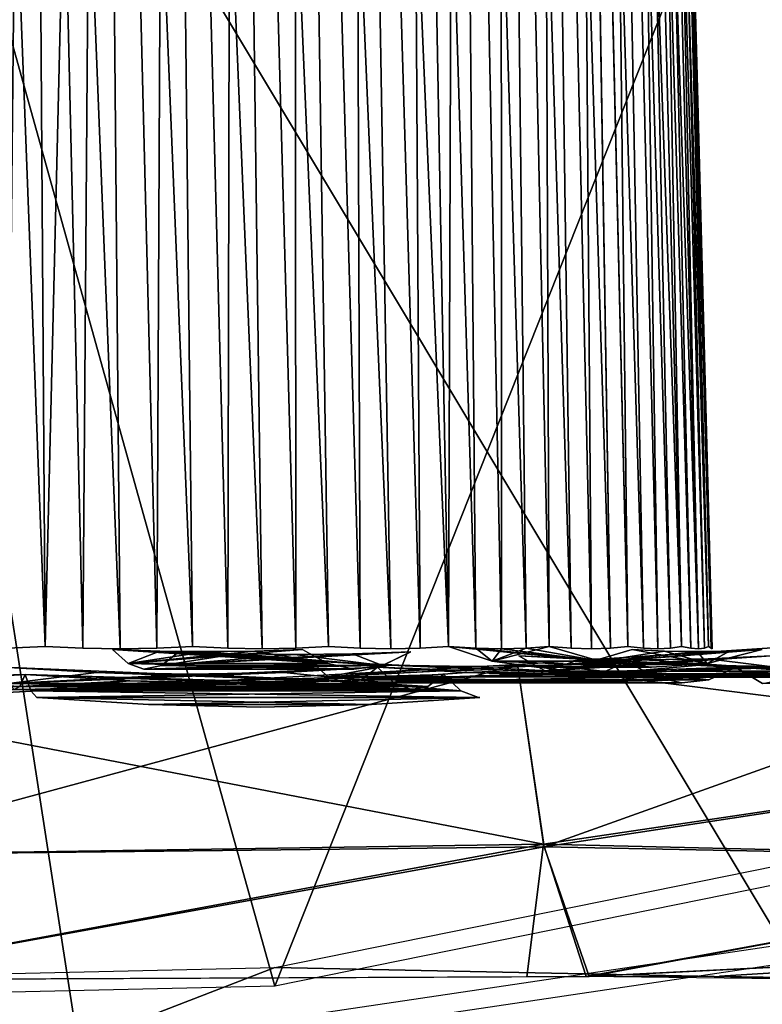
# Model space of a CAD drawing. Header units: millimetres. Extents: x -20 to 20, y -19.6 to 34.
# Tile 21 of 53: x 0.6 to 2.5, y -11.9 to -9.3. Entities that reach past the tile are written whole.
import ezdxf

# ---------------------------------------------------------------- set-up
doc = ezdxf.new("R2010")
doc.units = ezdxf.units.MM
doc.header["$LTSCALE"] = 101.851852
for name, color, linetype in [('160', 7, 'CONTINUOUS'), ('166', 7, 'CONTINUOUS'), ('167', 7, 'CONTINUOUS'), ('178', 7, 'CONTINUOUS'), ('180', 7, 'CONTINUOUS'), ('182', 7, 'CONTINUOUS'), ('187', 7, 'CONTINUOUS'), ('204', 7, 'CONTINUOUS'), ('208', 7, 'CONTINUOUS'), ('212', 7, 'CONTINUOUS'), ('217', 7, 'CONTINUOUS'), ('218', 7, 'CONTINUOUS'), ('220', 7, 'CONTINUOUS'), ('223', 7, 'CONTINUOUS'), ('226', 7, 'CONTINUOUS'), ('231', 7, 'CONTINUOUS'), ('236', 7, 'CONTINUOUS'), ('256', 7, 'CONTINUOUS'), ('262', 7, 'CONTINUOUS'), ('318', 7, 'CONTINUOUS'), ('320', 7, 'CONTINUOUS'), ('355', 7, 'CONTINUOUS'), ('367', 7, 'CONTINUOUS')]:
    doc.layers.add(name, color=color, linetype=linetype)

msp = doc.modelspace()

# ---------------------------------------------------------------- linework, layer by layer
at = {"layer": '160', "linetype": 'Continuous'}
msp.add_3dface([(0.5682, -11.0035, -6.4969), (0.5539, -11.0358, -6.3319), (0.2843, -11.0208, -6.4964), (0.5682, -11.0035, -6.4969)], dxfattribs=at)
at = {"layer": '166', "linetype": 'Continuous'}
for points in [[(1.5444, -10.9788, -4.9001), (1.3336, -10.968, -4.9772), (1.3777, -11.01, -5.1418), (1.5444, -10.9788, -4.9001)], [(2.1773, -10.968, -4.6701), (1.9665, -10.9788, -4.7465), (1.3777, -11.01, -5.1418), (2.1773, -10.968, -4.6701)], [(2.2496, -11.01, -4.8246), (2.1773, -10.968, -4.6701), (1.3777, -11.01, -5.1418), (2.2496, -11.01, -4.8246)], [(1.7555, -10.9824, -4.8232), (1.5444, -10.9788, -4.9001), (1.3777, -11.01, -5.1418), (1.7555, -10.9824, -4.8232)], [(1.9665, -10.9788, -4.7465), (1.7555, -10.9824, -4.8232), (1.3777, -11.01, -5.1418), (1.9665, -10.9788, -4.7465)], [(1.5107, -10.9845, -5.6384), (2.3958, -11.0177, -5.1381), (1.4673, -11.0177, -5.476), (1.5107, -10.9845, -5.6384)], [(1.7495, -10.9984, -5.5511), (2.3958, -11.0177, -5.1381), (1.5107, -10.9845, -5.6384), (1.7495, -10.9984, -5.5511)], [(1.9887, -11.003, -5.4639), (2.3958, -11.0177, -5.1381), (1.7495, -10.9984, -5.5511), (1.9887, -11.003, -5.4639)], [(2.2278, -10.9984, -5.377), (2.3958, -11.0177, -5.1381), (1.9887, -11.003, -5.4639), (2.2278, -10.9984, -5.377)], [(2.4667, -10.9845, -5.2904), (2.3958, -11.0177, -5.1381), (2.2278, -10.9984, -5.377), (2.4667, -10.9845, -5.2904)], [(1.423, -11.0265, -5.3109), (2.2496, -11.01, -4.8246), (1.3777, -11.01, -5.1418), (1.423, -11.0265, -5.3109)], [(2.3236, -11.0265, -4.9832), (2.2496, -11.01, -4.8246), (1.423, -11.0265, -5.3109), (2.3236, -11.0265, -4.9832)], [(1.4673, -11.0177, -5.476), (2.3236, -11.0265, -4.9832), (1.423, -11.0265, -5.3109), (1.4673, -11.0177, -5.476)], [(2.3958, -11.0177, -5.1381), (2.3236, -11.0265, -4.9832), (1.4673, -11.0177, -5.476), (2.3958, -11.0177, -5.1381)]]:
    msp.add_3dface(points, dxfattribs=at)
at = {"layer": '167', "linetype": 'Continuous'}
for points in [[(0.5837, -11.0479, 6.6717), (0.5685, -11.0035, 6.4968), (1.7334, -11.0479, 6.469), (0.5837, -11.0479, 6.6717)], [(0.5685, -11.0035, 6.4968), (0.848, -11.0208, 6.4471), (1.7334, -11.0479, 6.469), (0.5685, -11.0035, 6.4968)], [(1.4082, -11.0208, 6.3483), (1.6879, -11.0035, 6.2995), (1.7334, -11.0479, 6.469), (1.4082, -11.0208, 6.3483)], [(0.848, -11.0208, 6.4471), (1.1281, -11.0266, 6.3976), (1.7334, -11.0479, 6.469), (0.848, -11.0208, 6.4471)], [(1.1281, -11.0266, 6.3976), (1.4082, -11.0208, 6.3483), (1.7334, -11.0479, 6.469), (1.1281, -11.0266, 6.3976)], [(0.5994, -11.065, 6.8515), (0.5837, -11.0479, 6.6717), (1.7801, -11.065, 6.6433), (0.5994, -11.065, 6.8515)], [(1.7801, -11.065, 6.6433), (0.5837, -11.0479, 6.6717), (1.7334, -11.0479, 6.469), (1.7801, -11.065, 6.6433)], [(0.6001, -11.0652, 6.8595), (0.5994, -11.065, 6.8515), (1.7801, -11.065, 6.6433), (0.6001, -11.0652, 6.8595)], [(1.7822, -11.0652, 6.6511), (0.6001, -11.0652, 6.8595), (1.7801, -11.065, 6.6433), (1.7822, -11.0652, 6.6511)], [(0.6008, -11.0652, 6.8675), (0.6001, -11.0652, 6.8595), (1.7842, -11.0652, 6.6588), (0.6008, -11.0652, 6.8675)], [(1.7842, -11.0652, 6.6588), (0.6001, -11.0652, 6.8595), (1.7822, -11.0652, 6.6511), (1.7842, -11.0652, 6.6588)], [(0.898, -11.0844, 6.8371), (0.6008, -11.0652, 6.8675), (1.4946, -11.0844, 6.7319), (0.898, -11.0844, 6.8371)], [(1.4946, -11.0844, 6.7319), (0.6008, -11.0652, 6.8675), (1.7842, -11.0652, 6.6588), (1.4946, -11.0844, 6.7319)], [(1.1976, -11.0908, 6.7917), (0.898, -11.0844, 6.8371), (1.4946, -11.0844, 6.7319), (1.1976, -11.0908, 6.7917)]]:
    msp.add_3dface(points, dxfattribs=at)
at = {"layer": '178', "linetype": 'Continuous'}
for points in [[(0.8479, -11.0208, -6.4471), (0.5682, -11.0035, -6.4969), (0.5837, -11.0479, -6.6717), (0.8479, -11.0208, -6.4471)], [(1.7333, -11.0479, -6.469), (1.6878, -11.0035, -6.2995), (0.5837, -11.0479, -6.6717), (1.7333, -11.0479, -6.469)], [(1.6878, -11.0035, -6.2995), (1.4082, -11.0208, -6.3483), (0.5837, -11.0479, -6.6717), (1.6878, -11.0035, -6.2995)], [(1.4082, -11.0208, -6.3483), (1.1281, -11.0266, -6.3976), (0.5837, -11.0479, -6.6717), (1.4082, -11.0208, -6.3483)], [(1.1281, -11.0266, -6.3976), (0.8479, -11.0208, -6.4471), (0.5837, -11.0479, -6.6717), (1.1281, -11.0266, -6.3976)], [(0.5994, -11.065, -6.8515), (1.7333, -11.0479, -6.469), (0.5837, -11.0479, -6.6717), (0.5994, -11.065, -6.8515)], [(1.7801, -11.065, -6.6433), (1.7333, -11.0479, -6.469), (0.5994, -11.065, -6.8515), (1.7801, -11.065, -6.6433)], [(0.6001, -11.0652, -6.8595), (1.7801, -11.065, -6.6433), (0.5994, -11.065, -6.8515), (0.6001, -11.0652, -6.8595)], [(1.7822, -11.0652, -6.6511), (1.7801, -11.065, -6.6433), (0.6001, -11.0652, -6.8595), (1.7822, -11.0652, -6.6511)], [(0.6008, -11.0652, -6.8675), (1.7822, -11.0652, -6.6511), (0.6001, -11.0652, -6.8595), (0.6008, -11.0652, -6.8675)], [(1.7842, -11.0652, -6.6588), (1.7822, -11.0652, -6.6511), (0.6008, -11.0652, -6.8675), (1.7842, -11.0652, -6.6588)], [(0.898, -11.0844, -6.8371), (1.7842, -11.0652, -6.6588), (0.6008, -11.0652, -6.8675), (0.898, -11.0844, -6.8371)], [(1.4946, -11.0844, -6.7319), (1.7842, -11.0652, -6.6588), (0.898, -11.0844, -6.8371), (1.4946, -11.0844, -6.7319)], [(1.1976, -11.0908, -6.7917), (1.4946, -11.0844, -6.7319), (0.898, -11.0844, -6.8371), (1.1976, -11.0908, -6.7917)]]:
    msp.add_3dface(points, dxfattribs=at)
at = {"layer": '180', "linetype": 'Continuous'}
for points in [[(1.8886, -10.9537, 4.0493), (2.6596, -10.9948, 3.7979), (1.9596, -10.9948, 4.202), (1.8886, -10.9537, 4.0493)], [(2.0569, -10.9618, 3.9519), (2.6596, -10.9948, 3.7979), (1.8886, -10.9537, 4.0493), (2.0569, -10.9618, 3.9519)], [(2.5633, -10.9537, 3.6599), (2.6596, -10.9948, 3.7979), (2.3944, -10.9618, 3.7571), (2.5633, -10.9537, 3.6599)], [(2.2254, -10.9645, 3.8546), (2.6596, -10.9948, 3.7979), (2.0569, -10.9618, 3.9519), (2.2254, -10.9645, 3.8546)], [(2.9558, -10.9679, 4.2207), (2.1058, -11.002, 4.5155), (2.858, -11.002, 4.0814), (2.9558, -10.9679, 4.2207)], [(2.7611, -10.9788, 4.3327), (2.1058, -11.002, 4.5155), (2.9558, -10.9679, 4.2207), (2.7611, -10.9788, 4.3327)], [(2.1779, -10.968, 4.6698), (2.1058, -11.002, 4.5155), (2.372, -10.9788, 4.5574), (2.1779, -10.968, 4.6698)], [(2.5664, -10.9824, 4.4451), (2.1058, -11.002, 4.5155), (2.7611, -10.9788, 4.3327), (2.5664, -10.9824, 4.4451)], [(2.372, -10.9788, 4.5574), (2.1058, -11.002, 4.5155), (2.5664, -10.9824, 4.4451), (2.372, -10.9788, 4.5574)], [(2.3944, -10.9618, 3.7571), (2.6596, -10.9948, 3.7979), (2.2254, -10.9645, 3.8546), (2.3944, -10.9618, 3.7571)], [(2.6596, -10.9948, 3.7979), (2.7585, -11.011, 3.9393), (1.9596, -10.9948, 4.202), (2.6596, -10.9948, 3.7979)], [(2.7585, -11.011, 3.9393), (2.0325, -11.011, 4.3585), (1.9596, -10.9948, 4.202), (2.7585, -11.011, 3.9393)], [(2.858, -11.002, 4.0814), (2.0325, -11.011, 4.3585), (2.7585, -11.011, 3.9393), (2.858, -11.002, 4.0814)], [(2.1058, -11.002, 4.5155), (2.0325, -11.011, 4.3585), (2.858, -11.002, 4.0814), (2.1058, -11.002, 4.5155)]]:
    msp.add_3dface(points, dxfattribs=at)
at = {"layer": '182', "linetype": 'Continuous'}
for points in [[(0.9289, -10.941, -2.9469), (0.802, -10.9371, -2.9932), (0.8436, -10.9747, -3.1484), (0.9289, -10.941, -2.9469)], [(1.3088, -10.9371, -2.8087), (1.1823, -10.941, -2.8547), (0.8436, -10.9747, -3.1484), (1.3088, -10.9371, -2.8087)], [(1.3774, -10.9748, -2.9542), (1.3088, -10.9371, -2.8087), (0.8436, -10.9747, -3.1484), (1.3774, -10.9748, -2.9542)], [(1.0558, -10.9423, -2.9007), (0.9289, -10.941, -2.9469), (0.8436, -10.9747, -3.1484), (1.0558, -10.9423, -2.9007)], [(1.1823, -10.941, -2.8547), (1.0558, -10.9423, -2.9007), (0.8436, -10.9747, -3.1484), (1.1823, -10.941, -2.8547)], [(0.9792, -10.9429, -3.6546), (1.5238, -10.9801, -3.2679), (0.9332, -10.9801, -3.4826), (0.9792, -10.9429, -3.6546)], [(1.1341, -10.9487, -3.5981), (1.5238, -10.9801, -3.2679), (0.9792, -10.9429, -3.6546), (1.1341, -10.9487, -3.5981)], [(1.289, -10.9507, -3.5416), (1.5238, -10.9801, -3.2679), (1.1341, -10.9487, -3.5981), (1.289, -10.9507, -3.5416)], [(1.4438, -10.9487, -3.4853), (1.5238, -10.9801, -3.2679), (1.289, -10.9507, -3.5416), (1.4438, -10.9487, -3.4853)], [(1.5985, -10.9429, -3.4292), (1.5238, -10.9801, -3.2679), (1.4438, -10.9487, -3.4853), (1.5985, -10.9429, -3.4292)], [(0.8862, -10.9899, -3.3073), (1.3774, -10.9748, -2.9542), (0.8436, -10.9747, -3.1484), (0.8862, -10.9899, -3.3073)], [(1.447, -10.9899, -3.1032), (1.3774, -10.9748, -2.9542), (0.8862, -10.9899, -3.3073), (1.447, -10.9899, -3.1032)], [(0.9332, -10.9801, -3.4826), (1.447, -10.9899, -3.1032), (0.8862, -10.9899, -3.3073), (0.9332, -10.9801, -3.4826)], [(1.5238, -10.9801, -3.2679), (1.447, -10.9899, -3.1032), (0.9332, -10.9801, -3.4826), (1.5238, -10.9801, -3.2679)]]:
    msp.add_3dface(points, dxfattribs=at)
at = {"layer": '187', "linetype": 'Continuous'}
for points in [[(2.4671, -10.9845, 5.2902), (3.4474, -11.0276, 4.9232), (2.5401, -11.0276, 5.447), (2.4671, -10.9845, 5.2902)], [(2.687, -10.9984, 5.1629), (3.4474, -11.0276, 4.9232), (2.4671, -10.9845, 5.2902), (2.687, -10.9984, 5.1629)]]:
    msp.add_3dface(points, dxfattribs=at)
at = {"layer": '204', "linetype": 'Continuous'}
for points in [[(1.7003, -10.9288, -1.7003), (1.8166, -10.9683, -1.8166), (1.7729, -10.9333, -1.6247), (1.7003, -10.9288, -1.7003)], [(1.8166, -10.9683, -1.8166), (1.9697, -10.9288, -1.3792), (1.9079, -10.9333, -1.4638), (1.8166, -10.9683, -1.8166)], [(2.1045, -10.9683, -1.4736), (1.9697, -10.9288, -1.3792), (1.8166, -10.9683, -1.8166), (2.1045, -10.9683, -1.4736)], [(1.7729, -10.9333, -1.6247), (1.8166, -10.9683, -1.8166), (1.8422, -10.9349, -1.5458), (1.7729, -10.9333, -1.6247)], [(1.8422, -10.9349, -1.5458), (1.8166, -10.9683, -1.8166), (1.9079, -10.9333, -1.4638), (1.8422, -10.9349, -1.5458)], [(2.1912, -10.9371, -2.1912), (2.3919, -10.9745, -1.6748), (2.0647, -10.9745, -2.0647), (2.1912, -10.9371, -2.1912)], [(2.2779, -10.941, -2.0877), (2.3919, -10.9745, -1.6748), (2.1912, -10.9371, -2.1912), (2.2779, -10.941, -2.0877)], [(2.3647, -10.9423, -1.9842), (2.3919, -10.9745, -1.6748), (2.2779, -10.941, -2.0877), (2.3647, -10.9423, -1.9842)], [(2.4515, -10.941, -1.8807), (2.3919, -10.9745, -1.6748), (2.3647, -10.9423, -1.9842), (2.4515, -10.941, -1.8807)], [(2.5384, -10.9371, -1.7774), (2.3919, -10.9745, -1.6748), (2.4515, -10.941, -1.8807), (2.5384, -10.9371, -1.7774)], [(1.9358, -10.9842, -1.9358), (2.1045, -10.9683, -1.4736), (1.8166, -10.9683, -1.8166), (1.9358, -10.9842, -1.9358)], [(2.2426, -10.9842, -1.5703), (2.1045, -10.9683, -1.4736), (1.9358, -10.9842, -1.9358), (2.2426, -10.9842, -1.5703)], [(2.0647, -10.9745, -2.0647), (2.2426, -10.9842, -1.5703), (1.9358, -10.9842, -1.9358), (2.0647, -10.9745, -2.0647)], [(2.3919, -10.9745, -1.6748), (2.2426, -10.9842, -1.5703), (2.0647, -10.9745, -2.0647), (2.3919, -10.9745, -1.6748)]]:
    msp.add_3dface(points, dxfattribs=at)
at = {"layer": '208', "linetype": 'Continuous'}
for points in [[(0.8436, -10.9747, 3.1484), (0.802, -10.9371, 2.9932), (1.3776, -10.9747, 2.954), (0.8436, -10.9747, 3.1484)], [(0.802, -10.9371, 2.9932), (0.9289, -10.941, 2.9469), (1.3776, -10.9747, 2.954), (0.802, -10.9371, 2.9932)], [(0.9289, -10.941, 2.9469), (1.0558, -10.9423, 2.9007), (1.3776, -10.9747, 2.954), (0.9289, -10.941, 2.9469)], [(1.5993, -10.9429, 3.4289), (0.9331, -10.9801, 3.4826), (1.5238, -10.9801, 3.2676), (1.5993, -10.9429, 3.4289)], [(1.4442, -10.9487, 3.4852), (0.9331, -10.9801, 3.4826), (1.5993, -10.9429, 3.4289), (1.4442, -10.9487, 3.4852)], [(0.9792, -10.9429, 3.6546), (0.9331, -10.9801, 3.4826), (1.1341, -10.9487, 3.5981), (0.9792, -10.9429, 3.6546)], [(1.289, -10.9507, 3.5416), (0.9331, -10.9801, 3.4826), (1.4442, -10.9487, 3.4852), (1.289, -10.9507, 3.5416)], [(1.1341, -10.9487, 3.5981), (0.9331, -10.9801, 3.4826), (1.289, -10.9507, 3.5416), (1.1341, -10.9487, 3.5981)], [(1.0558, -10.9423, 2.9007), (1.1828, -10.941, 2.8545), (1.3776, -10.9747, 2.954), (1.0558, -10.9423, 2.9007)], [(1.1828, -10.941, 2.8545), (1.3099, -10.9371, 2.8083), (1.3776, -10.9747, 2.954), (1.1828, -10.941, 2.8545)], [(1.447, -10.9899, 3.1032), (0.8436, -10.9747, 3.1484), (1.3776, -10.9747, 2.954), (1.447, -10.9899, 3.1032)], [(0.8862, -10.9899, 3.3073), (0.8436, -10.9747, 3.1484), (1.447, -10.9899, 3.1032), (0.8862, -10.9899, 3.3073)], [(1.5238, -10.9801, 3.2676), (0.8862, -10.9899, 3.3073), (1.447, -10.9899, 3.1032), (1.5238, -10.9801, 3.2676)], [(0.9331, -10.9801, 3.4826), (0.8862, -10.9899, 3.3073), (1.5238, -10.9801, 3.2676), (0.9331, -10.9801, 3.4826)]]:
    msp.add_3dface(points, dxfattribs=at)
at = {"layer": '212', "linetype": 'Continuous'}
for points in [[(0.5087, -10.9845, -5.815), (0.5238, -11.0276, -5.9872), (0.759, -10.9984, -5.7705), (0.5087, -10.9845, -5.815)], [(1.5107, -10.9845, -5.6384), (0.5238, -11.0276, -5.9872), (1.5555, -11.0276, -5.8053), (1.5107, -10.9845, -5.6384)], [(1.2604, -10.9984, -5.6821), (0.5238, -11.0276, -5.9872), (1.5107, -10.9845, -5.6384), (1.2604, -10.9984, -5.6821)], [(1.0097, -11.003, -5.7262), (0.5238, -11.0276, -5.9872), (1.2604, -10.9984, -5.6821), (1.0097, -11.003, -5.7262)], [(0.759, -10.9984, -5.7705), (0.5238, -11.0276, -5.9872), (1.0097, -11.003, -5.7262), (0.759, -10.9984, -5.7705)], [(0.5539, -11.0358, -6.3319), (0.5682, -11.0035, -6.4969), (1.645, -11.0358, -6.1395), (0.5539, -11.0358, -6.3319)], [(0.5682, -11.0035, -6.4969), (0.8479, -11.0208, -6.4471), (1.645, -11.0358, -6.1395), (0.5682, -11.0035, -6.4969)], [(1.4082, -11.0208, -6.3483), (1.6878, -11.0035, -6.2995), (1.645, -11.0358, -6.1395), (1.4082, -11.0208, -6.3483)], [(0.5238, -11.0276, -5.9872), (0.5393, -11.0444, -6.1642), (1.5555, -11.0276, -5.8053), (0.5238, -11.0276, -5.9872)], [(1.5555, -11.0276, -5.8053), (0.5393, -11.0444, -6.1642), (1.6015, -11.0444, -5.977), (1.5555, -11.0276, -5.8053)], [(0.8479, -11.0208, -6.4471), (1.1281, -11.0266, -6.3976), (1.645, -11.0358, -6.1395), (0.8479, -11.0208, -6.4471)], [(1.1281, -11.0266, -6.3976), (1.4082, -11.0208, -6.3483), (1.645, -11.0358, -6.1395), (1.1281, -11.0266, -6.3976)], [(0.5393, -11.0444, -6.1642), (0.5539, -11.0358, -6.3319), (1.6015, -11.0444, -5.977), (0.5393, -11.0444, -6.1642)], [(1.6015, -11.0444, -5.977), (0.5539, -11.0358, -6.3319), (1.645, -11.0358, -6.1395), (1.6015, -11.0444, -5.977)]]:
    msp.add_3dface(points, dxfattribs=at)
at = {"layer": '217', "linetype": 'Continuous'}
for points in [[(0.5238, -11.0276, 5.9872), (0.5088, -10.9845, 5.815), (1.5555, -11.0276, 5.8053), (0.5238, -11.0276, 5.9872)], [(0.5088, -10.9845, 5.815), (0.7591, -10.9984, 5.7705), (1.5555, -11.0276, 5.8053), (0.5088, -10.9845, 5.815)], [(0.848, -11.0208, 6.4471), (0.5685, -11.0035, 6.4968), (0.554, -11.0358, 6.3319), (0.848, -11.0208, 6.4471)], [(1.6879, -11.0035, 6.2995), (0.554, -11.0358, 6.3319), (1.6451, -11.0358, 6.1395), (1.6879, -11.0035, 6.2995)], [(1.6879, -11.0035, 6.2995), (1.4082, -11.0208, 6.3483), (0.554, -11.0358, 6.3319), (1.6879, -11.0035, 6.2995)], [(0.7591, -10.9984, 5.7705), (1.0097, -11.003, 5.7262), (1.5555, -11.0276, 5.8053), (0.7591, -10.9984, 5.7705)], [(1.0097, -11.003, 5.7262), (1.2604, -10.9984, 5.6821), (1.5555, -11.0276, 5.8053), (1.0097, -11.003, 5.7262)], [(1.2604, -10.9984, 5.6821), (1.5108, -10.9845, 5.6383), (1.5555, -11.0276, 5.8053), (1.2604, -10.9984, 5.6821)], [(0.5393, -11.0444, 6.1642), (0.5238, -11.0276, 5.9872), (1.6015, -11.0444, 5.9769), (0.5393, -11.0444, 6.1642)], [(1.6015, -11.0444, 5.9769), (0.5238, -11.0276, 5.9872), (1.5555, -11.0276, 5.8053), (1.6015, -11.0444, 5.9769)], [(1.1281, -11.0266, 6.3976), (0.848, -11.0208, 6.4471), (0.554, -11.0358, 6.3319), (1.1281, -11.0266, 6.3976)], [(1.4082, -11.0208, 6.3483), (1.1281, -11.0266, 6.3976), (0.554, -11.0358, 6.3319), (1.4082, -11.0208, 6.3483)], [(1.6451, -11.0358, 6.1395), (0.5393, -11.0444, 6.1642), (1.6015, -11.0444, 5.9769), (1.6451, -11.0358, 6.1395)], [(0.554, -11.0358, 6.3319), (0.5393, -11.0444, 6.1642), (1.6451, -11.0358, 6.1395), (0.554, -11.0358, 6.3319)]]:
    msp.add_3dface(points, dxfattribs=at)
at = {"layer": '218', "linetype": 'Continuous'}
for points in [[(0.5206, -10.9333, -2.3477), (0.6224, -10.9289, -2.3227), (0.39, -4.875, -2.212), (0.5206, -10.9333, -2.3477)], [(0.39, -4.875, -2.212), (0.6224, -10.9289, -2.3227), (0.5814, -4.8813, -2.1697), (0.39, -4.875, -2.212)], [(0.39, -4.875, 2.212), (0.5814, -4.8813, 2.1697), (0.4176, -10.9349, 2.3682), (0.39, -4.875, 2.212)], [(0.4176, -10.9349, 2.3682), (0.5814, -4.8813, 2.1697), (0.5206, -10.9333, 2.3477), (0.4176, -10.9349, 2.3682)], [(0.5206, -10.9333, 2.3477), (0.5814, -4.8813, 2.1697), (0.6224, -10.9289, 2.3227), (0.5206, -10.9333, 2.3477)], [(0.5814, -4.8813, -2.1697), (0.8225, -10.9349, -2.2597), (0.7682, -4.875, -2.1106), (0.5814, -4.8813, -2.1697)], [(0.5814, -4.8813, 2.1697), (0.7683, -4.875, 2.1106), (0.6224, -10.9289, 2.3227), (0.5814, -4.8813, 2.1697)], [(0.723, -10.9333, -2.2935), (0.8225, -10.9349, -2.2597), (0.5814, -4.8813, -2.1697), (0.723, -10.9333, -2.2935)], [(0.6224, -10.9289, -2.3227), (0.723, -10.9333, -2.2935), (0.5814, -4.8813, -2.1697), (0.6224, -10.9289, -2.3227)], [(0.6224, -10.9289, 2.3227), (0.7683, -4.875, 2.1106), (0.723, -10.9333, 2.2935), (0.6224, -10.9289, 2.3227)], [(0.723, -10.9333, 2.2935), (0.7683, -4.875, 2.1106), (0.8225, -10.9349, 2.2597), (0.723, -10.9333, 2.2935)], [(0.7682, -4.875, -2.1106), (1.0162, -10.9288, -2.1793), (0.9493, -4.8813, -2.0358), (0.7682, -4.875, -2.1106)], [(0.8225, -10.9349, -2.2597), (0.9204, -10.9333, -2.2216), (0.7682, -4.875, -2.1106), (0.8225, -10.9349, -2.2597)], [(0.9204, -10.9333, -2.2216), (1.0162, -10.9288, -2.1793), (0.7682, -4.875, -2.1106), (0.9204, -10.9333, -2.2216)], [(0.7683, -4.875, 2.1106), (0.9495, -4.8813, 2.0357), (0.9204, -10.9333, 2.2216), (0.7683, -4.875, 2.1106)], [(0.8225, -10.9349, 2.2597), (0.7683, -4.875, 2.1106), (0.9204, -10.9333, 2.2216), (0.8225, -10.9349, 2.2597)], [(0.9204, -10.9333, 2.2216), (0.9495, -4.8813, 2.0357), (1.0162, -10.9288, 2.1793), (0.9204, -10.9333, 2.2216)], [(0.9493, -4.8813, -2.0358), (1.2024, -10.9349, -2.0826), (1.123, -4.875, -1.9452), (0.9493, -4.8813, -2.0358)], [(1.0162, -10.9288, -2.1793), (1.1102, -10.9333, -2.1331), (0.9493, -4.8813, -2.0358), (1.0162, -10.9288, -2.1793)], [(1.1102, -10.9333, -2.1331), (1.2024, -10.9349, -2.0826), (0.9493, -4.8813, -2.0358), (1.1102, -10.9333, -2.1331)], [(0.9495, -4.8813, 2.0357), (1.1231, -4.875, 1.9451), (1.1102, -10.9333, 2.1331), (0.9495, -4.8813, 2.0357)], [(1.0162, -10.9288, 2.1793), (0.9495, -4.8813, 2.0357), (1.1102, -10.9333, 2.1331), (1.0162, -10.9288, 2.1793)], [(1.1102, -10.9333, 2.1331), (1.1231, -4.875, 1.9451), (1.2024, -10.9349, 2.0826), (1.1102, -10.9333, 2.1331)], [(1.2024, -10.9349, -2.0826), (1.2922, -10.9333, -2.028), (1.123, -4.875, -1.9452), (1.2024, -10.9349, -2.0826)], [(1.123, -4.875, -1.9452), (1.3792, -10.9288, -1.9697), (1.2884, -4.8813, -1.84), (1.123, -4.875, -1.9452)], [(1.2922, -10.9333, -2.028), (1.3792, -10.9288, -1.9697), (1.123, -4.875, -1.9452), (1.2922, -10.9333, -2.028)], [(1.2024, -10.9349, 2.0826), (1.1231, -4.875, 1.9451), (1.2922, -10.9333, 2.028), (1.2024, -10.9349, 2.0826)], [(1.1231, -4.875, 1.9451), (1.2884, -4.8813, 1.84), (1.2922, -10.9333, 2.028), (1.1231, -4.875, 1.9451)], [(1.2884, -4.8813, 1.84), (1.4438, -4.875, 1.7206), (1.4638, -10.9333, 1.9079), (1.2884, -4.8813, 1.84)], [(1.2884, -4.8813, -1.84), (1.5458, -10.9349, -1.8422), (1.4438, -4.875, -1.7206), (1.2884, -4.8813, -1.84)], [(1.3792, -10.9288, 1.9697), (1.2884, -4.8813, 1.84), (1.4638, -10.9333, 1.9079), (1.3792, -10.9288, 1.9697)], [(1.2922, -10.9333, 2.028), (1.2884, -4.8813, 1.84), (1.3792, -10.9288, 1.9697), (1.2922, -10.9333, 2.028)], [(1.4638, -10.9333, -1.9079), (1.5458, -10.9349, -1.8422), (1.2884, -4.8813, -1.84), (1.4638, -10.9333, -1.9079)], [(1.3792, -10.9288, -1.9697), (1.4638, -10.9333, -1.9079), (1.2884, -4.8813, -1.84), (1.3792, -10.9288, -1.9697)], [(1.5458, -10.9349, 1.8422), (1.4438, -4.875, 1.7206), (1.6247, -10.9333, 1.7729), (1.5458, -10.9349, 1.8422)], [(1.4638, -10.9333, 1.9079), (1.4438, -4.875, 1.7206), (1.5458, -10.9349, 1.8422), (1.4638, -10.9333, 1.9079)], [(1.4438, -4.875, 1.7206), (1.5883, -4.8813, 1.5883), (1.6247, -10.9333, 1.7729), (1.4438, -4.875, 1.7206)], [(1.4438, -4.875, -1.7206), (1.7003, -10.9288, -1.7003), (1.5883, -4.8813, -1.5883), (1.4438, -4.875, -1.7206)], [(1.7003, -10.9288, -1.7003), (1.4438, -4.875, -1.7206), (1.6247, -10.9333, -1.7729), (1.7003, -10.9288, -1.7003)], [(1.4438, -4.875, -1.7206), (1.5458, -10.9349, -1.8422), (1.6247, -10.9333, -1.7729), (1.4438, -4.875, -1.7206)], [(1.5883, -4.8813, 1.5883), (1.7206, -4.875, 1.4438), (1.7003, -10.9288, 1.7003), (1.5883, -4.8813, 1.5883)], [(1.5883, -4.8813, -1.5883), (1.7729, -10.9333, -1.6247), (1.7206, -4.875, -1.4438), (1.5883, -4.8813, -1.5883)], [(1.6247, -10.9333, 1.7729), (1.5883, -4.8813, 1.5883), (1.7003, -10.9288, 1.7003), (1.6247, -10.9333, 1.7729)], [(1.7003, -10.9288, -1.7003), (1.7729, -10.9333, -1.6247), (1.5883, -4.8813, -1.5883), (1.7003, -10.9288, -1.7003)], [(1.7003, -10.9288, 1.7003), (1.7206, -4.875, 1.4438), (1.7729, -10.9333, 1.6247), (1.7003, -10.9288, 1.7003)], [(1.7729, -10.9333, 1.6247), (1.7206, -4.875, 1.4438), (1.8422, -10.9349, 1.5458), (1.7729, -10.9333, 1.6247)], [(1.7206, -4.875, 1.4438), (1.84, -4.8813, 1.2884), (1.8422, -10.9349, 1.5458), (1.7206, -4.875, 1.4438)], [(1.7729, -10.9333, -1.6247), (1.8422, -10.9349, -1.5458), (1.7206, -4.875, -1.4438), (1.7729, -10.9333, -1.6247)], [(1.8422, -10.9349, -1.5458), (1.9079, -10.9333, -1.4638), (1.7206, -4.875, -1.4438), (1.8422, -10.9349, -1.5458)], [(1.7206, -4.875, -1.4438), (1.9079, -10.9333, -1.4638), (1.84, -4.8813, -1.2884), (1.7206, -4.875, -1.4438)], [(1.9451, -4.875, -1.1231), (1.84, -4.8813, -1.2884), (2.028, -10.9333, -1.2922), (1.9451, -4.875, -1.1231)], [(1.84, -4.8813, 1.2884), (1.9452, -4.875, 1.123), (1.9697, -10.9288, 1.3792), (1.84, -4.8813, 1.2884)], [(1.9079, -10.9333, 1.4638), (1.84, -4.8813, 1.2884), (1.9697, -10.9288, 1.3792), (1.9079, -10.9333, 1.4638)], [(1.8422, -10.9349, 1.5458), (1.84, -4.8813, 1.2884), (1.9079, -10.9333, 1.4638), (1.8422, -10.9349, 1.5458)], [(1.9079, -10.9333, -1.4638), (1.9697, -10.9288, -1.3792), (1.84, -4.8813, -1.2884), (1.9079, -10.9333, -1.4638)], [(1.84, -4.8813, -1.2884), (1.9697, -10.9288, -1.3792), (2.028, -10.9333, -1.2922), (1.84, -4.8813, -1.2884)], [(2.0826, -10.9349, -1.2024), (1.9451, -4.875, -1.1231), (2.028, -10.9333, -1.2922), (2.0826, -10.9349, -1.2024)], [(2.1331, -10.9333, -1.1103), (1.9451, -4.875, -1.1231), (2.0826, -10.9349, -1.2024), (2.1331, -10.9333, -1.1103)], [(2.0357, -4.8813, -0.9495), (1.9451, -4.875, -1.1231), (2.1331, -10.9333, -1.1103), (2.0357, -4.8813, -0.9495)], [(1.9452, -4.875, 1.123), (2.0358, -4.8813, 0.9493), (2.0826, -10.9349, 1.2024), (1.9452, -4.875, 1.123)], [(2.028, -10.9333, 1.2922), (1.9452, -4.875, 1.123), (2.0826, -10.9349, 1.2024), (2.028, -10.9333, 1.2922)], [(1.9697, -10.9288, 1.3792), (1.9452, -4.875, 1.123), (2.028, -10.9333, 1.2922), (1.9697, -10.9288, 1.3792)], [(2.1106, -4.875, -0.7683), (2.0357, -4.8813, -0.9495), (2.2216, -10.9333, -0.9204), (2.1106, -4.875, -0.7683)], [(2.1793, -10.9288, -1.0162), (2.0357, -4.8813, -0.9495), (2.1331, -10.9333, -1.1103), (2.1793, -10.9288, -1.0162)], [(2.2216, -10.9333, -0.9204), (2.0357, -4.8813, -0.9495), (2.1793, -10.9288, -1.0162), (2.2216, -10.9333, -0.9204)], [(2.0358, -4.8813, 0.9493), (2.1106, -4.875, 0.7682), (2.1793, -10.9288, 1.0162), (2.0358, -4.8813, 0.9493)], [(2.0826, -10.9349, 1.2024), (2.0358, -4.8813, 0.9493), (2.1331, -10.9333, 1.1102), (2.0826, -10.9349, 1.2024)], [(2.1331, -10.9333, 1.1102), (2.0358, -4.8813, 0.9493), (2.1793, -10.9288, 1.0162), (2.1331, -10.9333, 1.1102)], [(2.2597, -10.9349, -0.8225), (2.1106, -4.875, -0.7683), (2.2216, -10.9333, -0.9204), (2.2597, -10.9349, -0.8225)], [(2.2935, -10.9333, -0.723), (2.1106, -4.875, -0.7683), (2.2597, -10.9349, -0.8225), (2.2935, -10.9333, -0.723)], [(2.3227, -10.9289, -0.6224), (2.1106, -4.875, -0.7683), (2.2935, -10.9333, -0.723), (2.3227, -10.9289, -0.6224)], [(2.1697, -4.8813, -0.5814), (2.1106, -4.875, -0.7683), (2.3227, -10.9289, -0.6224), (2.1697, -4.8813, -0.5814)], [(2.2216, -10.9333, 0.9204), (2.1106, -4.875, 0.7682), (2.2597, -10.9349, 0.8225), (2.2216, -10.9333, 0.9204)], [(2.1793, -10.9288, 1.0162), (2.1106, -4.875, 0.7682), (2.2216, -10.9333, 0.9204), (2.1793, -10.9288, 1.0162)], [(2.1106, -4.875, 0.7682), (2.1697, -4.8813, 0.5814), (2.2597, -10.9349, 0.8225), (2.1106, -4.875, 0.7682)], [(2.212, -4.875, -0.39), (2.1697, -4.8813, -0.5814), (2.3682, -10.9349, -0.4176), (2.212, -4.875, -0.39)], [(2.1697, -4.8813, 0.5814), (2.212, -4.875, 0.39), (2.3227, -10.9289, 0.6224), (2.1697, -4.8813, 0.5814)], [(2.3477, -10.9333, -0.5206), (2.1697, -4.8813, -0.5814), (2.3227, -10.9289, -0.6224), (2.3477, -10.9333, -0.5206)], [(2.3682, -10.9349, -0.4176), (2.1697, -4.8813, -0.5814), (2.3477, -10.9333, -0.5206), (2.3682, -10.9349, -0.4176)], [(2.2935, -10.9333, 0.723), (2.1697, -4.8813, 0.5814), (2.3227, -10.9289, 0.6224), (2.2935, -10.9333, 0.723)], [(2.2597, -10.9349, 0.8225), (2.1697, -4.8813, 0.5814), (2.2935, -10.9333, 0.723), (2.2597, -10.9349, 0.8225)], [(2.212, -4.875, 0.39), (2.2377, -4.8813, 0.1958), (2.3682, -10.9349, 0.4176), (2.212, -4.875, 0.39)], [(2.2377, -4.8813, -0.1958), (2.212, -4.875, -0.39), (2.3955, -10.9288, -0.2096), (2.2377, -4.8813, -0.1958)], [(2.3955, -10.9288, -0.2096), (2.212, -4.875, -0.39), (2.3842, -10.9333, -0.3137), (2.3955, -10.9288, -0.2096)], [(2.3842, -10.9333, -0.3137), (2.212, -4.875, -0.39), (2.3682, -10.9349, -0.4176), (2.3842, -10.9333, -0.3137)], [(2.3477, -10.9333, 0.5206), (2.212, -4.875, 0.39), (2.3682, -10.9349, 0.4176), (2.3477, -10.9333, 0.5206)], [(2.3227, -10.9289, 0.6224), (2.212, -4.875, 0.39), (2.3477, -10.9333, 0.5206), (2.3227, -10.9289, 0.6224)], [(2.2377, -4.8813, 0.1958), (2.2461, -4.875, 0), (2.3955, -10.9288, 0.2096), (2.2377, -4.8813, 0.1958)], [(2.2461, -4.875, 0), (2.2377, -4.8813, -0.1958), (2.4048, -10.9349), (2.2461, -4.875, 0)], [(2.4024, -10.9333, -0.105), (2.2377, -4.8813, -0.1958), (2.3955, -10.9288, -0.2096), (2.4024, -10.9333, -0.105)], [(2.4048, -10.9349), (2.2377, -4.8813, -0.1958), (2.4024, -10.9333, -0.105), (2.4048, -10.9349)], [(2.3842, -10.9333, 0.3137), (2.2377, -4.8813, 0.1958), (2.3955, -10.9288, 0.2096), (2.3842, -10.9333, 0.3137)], [(2.3682, -10.9349, 0.4176), (2.2377, -4.8813, 0.1958), (2.3842, -10.9333, 0.3137), (2.3682, -10.9349, 0.4176)], [(2.4024, -10.9333, 0.105), (2.2461, -4.875, 0), (2.4048, -10.9349), (2.4024, -10.9333, 0.105)], [(2.3955, -10.9288, 0.2096), (2.2461, -4.875, 0), (2.4024, -10.9333, 0.105), (2.3955, -10.9288, 0.2096)]]:
    msp.add_3dface(points, dxfattribs=at)
at = {"layer": '220', "linetype": 'Continuous'}
for points in [[(-0.5539, -11.0358, 6.3319), (0.5685, -11.0035, 6.4968), (0.2845, -11.0208, 6.4964), (-0.5539, -11.0358, 6.3319)], [(0.5685, -11.0035, 6.4968), (-0.5539, -11.0358, 6.3319), (0.554, -11.0358, 6.3319), (0.5685, -11.0035, 6.4968)], [(-0.5539, -11.0358, 6.3319), (-0.5393, -11.0444, 6.1643), (0.554, -11.0358, 6.3319), (-0.5539, -11.0358, 6.3319)], [(-0.5393, -11.0444, 6.1643), (0.5393, -11.0444, 6.1642), (0.554, -11.0358, 6.3319), (-0.5393, -11.0444, 6.1643)]]:
    msp.add_3dface(points, dxfattribs=at)
at = {"layer": '223', "linetype": 'Continuous'}
msp.add_3dface([(2.4667, -10.9845, -5.2905), (2.5399, -11.0276, -5.4471), (2.6868, -10.9983, -5.163), (2.4667, -10.9845, -5.2905)], dxfattribs=at)
at = {"layer": '226', "linetype": 'Continuous'}
for points in [[(1.8879, -10.9537, -4.0498), (1.9593, -10.9948, -4.2022), (2.0566, -10.9618, -3.9521), (1.8879, -10.9537, -4.0498)], [(2.5627, -10.9537, -3.6602), (1.9593, -10.9948, -4.2022), (2.6593, -10.9948, -3.798), (2.5627, -10.9537, -3.6602)], [(2.3941, -10.9618, -3.7573), (1.9593, -10.9948, -4.2022), (2.5627, -10.9537, -3.6602), (2.3941, -10.9618, -3.7573)], [(2.2254, -10.9645, -3.8546), (1.9593, -10.9948, -4.2022), (2.3941, -10.9618, -3.7573), (2.2254, -10.9645, -3.8546)], [(2.0566, -10.9618, -3.9521), (1.9593, -10.9948, -4.2022), (2.2254, -10.9645, -3.8546), (2.0566, -10.9618, -3.9521)], [(2.1056, -11.002, -4.5158), (2.1773, -10.9679, -4.6701), (2.8577, -11.002, -4.0814), (2.1056, -11.002, -4.5158)], [(2.1773, -10.9679, -4.6701), (2.3717, -10.9788, -4.5576), (2.8577, -11.002, -4.0814), (2.1773, -10.9679, -4.6701)], [(2.3717, -10.9788, -4.5576), (2.5664, -10.9824, -4.4451), (2.8577, -11.002, -4.0814), (2.3717, -10.9788, -4.5576)], [(1.9593, -10.9948, -4.2022), (2.0323, -11.011, -4.3586), (2.6593, -10.9948, -3.798), (1.9593, -10.9948, -4.2022)], [(2.6593, -10.9948, -3.798), (2.0323, -11.011, -4.3586), (2.7584, -11.011, -3.9394), (2.6593, -10.9948, -3.798)], [(2.0323, -11.011, -4.3586), (2.1056, -11.002, -4.5158), (2.7584, -11.011, -3.9394), (2.0323, -11.011, -4.3586)], [(2.7584, -11.011, -3.9394), (2.1056, -11.002, -4.5158), (2.8577, -11.002, -4.0814), (2.7584, -11.011, -3.9394)]]:
    msp.add_3dface(points, dxfattribs=at)
at = {"layer": '231', "linetype": 'Continuous'}
for points in [[(1.7003, -10.9288, 1.7003), (1.7729, -10.9333, 1.6247), (2.1045, -10.9683, 1.4736), (1.7003, -10.9288, 1.7003)], [(1.8166, -10.9683, 1.8166), (1.7003, -10.9288, 1.7003), (2.1045, -10.9683, 1.4736), (1.8166, -10.9683, 1.8166)], [(1.9079, -10.9333, 1.4638), (1.9697, -10.9288, 1.3792), (2.1045, -10.9683, 1.4736), (1.9079, -10.9333, 1.4638)], [(1.7729, -10.9333, 1.6247), (1.8422, -10.9349, 1.5458), (2.1045, -10.9683, 1.4736), (1.7729, -10.9333, 1.6247)], [(1.8422, -10.9349, 1.5458), (1.9079, -10.9333, 1.4638), (2.1045, -10.9683, 1.4736), (1.8422, -10.9349, 1.5458)], [(2.1912, -10.9371, 2.1912), (2.0647, -10.9745, 2.0647), (2.2779, -10.941, 2.0877), (2.1912, -10.9371, 2.1912)], [(2.4515, -10.941, 1.8807), (2.0647, -10.9745, 2.0647), (2.5384, -10.9371, 1.7774), (2.4515, -10.941, 1.8807)], [(2.5384, -10.9371, 1.7774), (2.0647, -10.9745, 2.0647), (2.3919, -10.9745, 1.6748), (2.5384, -10.9371, 1.7774)], [(2.2779, -10.941, 2.0877), (2.0647, -10.9745, 2.0647), (2.3647, -10.9423, 1.9842), (2.2779, -10.941, 2.0877)], [(2.3647, -10.9423, 1.9842), (2.0647, -10.9745, 2.0647), (2.4515, -10.941, 1.8807), (2.3647, -10.9423, 1.9842)], [(2.2426, -10.9842, 1.5703), (1.8166, -10.9683, 1.8166), (2.1045, -10.9683, 1.4736), (2.2426, -10.9842, 1.5703)], [(1.9358, -10.9842, 1.9358), (1.8166, -10.9683, 1.8166), (2.2426, -10.9842, 1.5703), (1.9358, -10.9842, 1.9358)], [(2.3919, -10.9745, 1.6748), (1.9358, -10.9842, 1.9358), (2.2426, -10.9842, 1.5703), (2.3919, -10.9745, 1.6748)], [(2.0647, -10.9745, 2.0647), (1.9358, -10.9842, 1.9358), (2.3919, -10.9745, 1.6748), (2.0647, -10.9745, 2.0647)]]:
    msp.add_3dface(points, dxfattribs=at)
at = {"layer": '236', "linetype": 'Continuous'}
for points in [[(1.3777, -11.01, 5.1418), (1.3336, -10.968, 4.9772), (2.2498, -11.01, 4.8244), (1.3777, -11.01, 5.1418)], [(1.3336, -10.968, 4.9772), (1.5444, -10.9788, 4.9001), (2.2498, -11.01, 4.8244), (1.3336, -10.968, 4.9772)], [(1.5444, -10.9788, 4.9001), (1.7555, -10.9824, 4.8232), (2.2498, -11.01, 4.8244), (1.5444, -10.9788, 4.9001)], [(1.7555, -10.9824, 4.8232), (1.9668, -10.9788, 4.7464), (2.2498, -11.01, 4.8244), (1.7555, -10.9824, 4.8232)], [(1.9668, -10.9788, 4.7464), (2.1779, -10.9679, 4.6699), (2.2498, -11.01, 4.8244), (1.9668, -10.9788, 4.7464)], [(1.5108, -10.9845, 5.6383), (1.4673, -11.0177, 5.476), (1.7495, -10.9984, 5.5511), (1.5108, -10.9845, 5.6383)], [(2.228, -10.9983, 5.3769), (1.4673, -11.0177, 5.476), (2.4671, -10.9845, 5.2903), (2.228, -10.9983, 5.3769)], [(2.4671, -10.9845, 5.2903), (1.4673, -11.0177, 5.476), (2.396, -11.0177, 5.1379), (2.4671, -10.9845, 5.2903)], [(1.9887, -11.003, 5.4639), (1.4673, -11.0177, 5.476), (2.228, -10.9983, 5.3769), (1.9887, -11.003, 5.4639)], [(1.7495, -10.9984, 5.5511), (1.4673, -11.0177, 5.476), (1.9887, -11.003, 5.4639), (1.7495, -10.9984, 5.5511)], [(1.4231, -11.0265, 5.3109), (1.3777, -11.01, 5.1418), (2.3237, -11.0265, 4.9831), (1.4231, -11.0265, 5.3109)], [(2.3237, -11.0265, 4.9831), (1.3777, -11.01, 5.1418), (2.2498, -11.01, 4.8244), (2.3237, -11.0265, 4.9831)], [(1.4673, -11.0177, 5.476), (1.4231, -11.0265, 5.3109), (2.396, -11.0177, 5.1379), (1.4673, -11.0177, 5.476)], [(2.396, -11.0177, 5.1379), (1.4231, -11.0265, 5.3109), (2.3237, -11.0265, 4.9831), (2.396, -11.0177, 5.1379)]]:
    msp.add_3dface(points, dxfattribs=at)
at = {"layer": '256', "color": 18, "linetype": 'Continuous', "true_color": 0x000000}
for points in [[(1.2359, -11.8377, -10.3767), (0, -7.4, -10.45), (3.0133, -7.3615, -10.0061), (1.2359, -11.8377, -10.3767)], [(3.1791, -11.4432, -9.9547), (1.2359, -11.8377, -10.3767), (3.0133, -7.3615, -10.0061), (3.1791, -11.4432, -9.9547)], [(-0.7643, -11.8826, -10.422), (0, -7.4, -10.45), (1.2359, -11.8377, -10.3767), (-0.7643, -11.8826, -10.422)]]:
    msp.add_3dface(points, dxfattribs=at)
at = {"layer": '262', "color": 18, "linetype": 'Continuous', "true_color": 0x000000}
for points in [[(2.9759, -7.3619, 10.0173), (0, -7.4, 10.45), (2.6219, -11.7725, 10.1157), (2.9759, -7.3619, 10.0173)], [(0.7194, -12.0554, 10.4252), (0, -7.4, 10.45), (-1.1833, -12.0153, 10.3828), (0.7194, -12.0554, 10.4252)], [(2.6219, -11.7725, 10.1157), (0, -7.4, 10.45), (0.7194, -12.0554, 10.4252), (2.6219, -11.7725, 10.1157)]]:
    msp.add_3dface(points, dxfattribs=at)
at = {"layer": '318', "color": 18, "linetype": 'Continuous', "true_color": 0x000000}
for points in [[(3.6422, -10.8622, 6.2773), (3.6744, -11.2024, 6.3328), (1.8849, -10.9767, 7.0099), (3.6422, -10.8622, 6.2773)], [(0, -11.0809, 7.2602), (1.8849, -10.9767, 7.0099), (1.9545, -11.4575, 7.1265), (0, -11.0809, 7.2602)], [(1.8849, -10.9767, 7.0099), (3.6744, -11.2024, 6.3328), (1.9545, -11.4575, 7.1265), (1.8849, -10.9767, 7.0099)], [(0, -11.4871, 7.3518), (0, -11.0809, 7.2602), (1.9545, -11.4575, 7.1265), (0, -11.4871, 7.3518)], [(3.6744, -11.2024, 6.3328), (3.7628, -11.5004, 6.4852), (1.9545, -11.4575, 7.1265), (3.6744, -11.2024, 6.3328)], [(0, -11.8208, 7.6011), (1.9545, -11.4575, 7.1265), (1.9094, -11.8124, 7.4723), (0, -11.8208, 7.6011)], [(0, -11.8208, 7.6011), (0, -11.4871, 7.3518), (1.9545, -11.4575, 7.1265), (0, -11.8208, 7.6011)], [(1.9545, -11.4575, 7.1265), (2.0686, -11.8117, 7.4496), (1.9094, -11.8124, 7.4723), (1.9545, -11.4575, 7.1265)], [(1.9545, -11.4575, 7.1265), (3.7628, -11.5004, 6.4852), (2.0686, -11.8117, 7.4496), (1.9545, -11.4575, 7.1265)], [(3.7628, -11.5004, 6.4852), (3.897, -11.7204, 6.7163), (2.0686, -11.8117, 7.4496), (3.7628, -11.5004, 6.4852)], [(3.897, -11.7204, 6.7163), (4.0607, -11.8361, 6.9985), (2.0686, -11.8117, 7.4496), (3.897, -11.7204, 6.7163)]]:
    msp.add_3dface(points, dxfattribs=at)
at = {"layer": '320', "color": 18, "linetype": 'Continuous', "true_color": 0x000000}
for points in [[(3.6422, -10.8622, -6.2773), (1.8849, -10.9767, -7.0099), (1.956, -11.4645, -7.1303), (3.6422, -10.8622, -6.2773)], [(3.6744, -11.2024, -6.3328), (3.6422, -10.8622, -6.2773), (1.956, -11.4645, -7.1303), (3.6744, -11.2024, -6.3328)], [(1.8849, -10.9767, -7.0099), (0, -11.4871, -7.3518), (1.956, -11.4645, -7.1303), (1.8849, -10.9767, -7.0099)], [(0, -11.0809, -7.2602), (0, -11.4871, -7.3518), (1.8849, -10.9767, -7.0099), (0, -11.0809, -7.2602)], [(3.7628, -11.5004, -6.4852), (3.6744, -11.2024, -6.3328), (1.956, -11.4645, -7.1303), (3.7628, -11.5004, -6.4852)], [(0, -11.4871, -7.3518), (0, -11.8208, -7.6011), (1.956, -11.4645, -7.1303), (0, -11.4871, -7.3518)], [(1.956, -11.4645, -7.1303), (0, -11.8208, -7.6011), (2.076, -11.8115, -7.4483), (1.956, -11.4645, -7.1303)], [(3.7628, -11.5004, -6.4852), (1.956, -11.4645, -7.1303), (2.076, -11.8115, -7.4483), (3.7628, -11.5004, -6.4852)], [(3.897, -11.7204, -6.7163), (3.7628, -11.5004, -6.4852), (2.076, -11.8115, -7.4483), (3.897, -11.7204, -6.7163)], [(3.897, -11.7204, -6.7163), (2.076, -11.8115, -7.4483), (2.4243, -11.8108, -7.392), (3.897, -11.7204, -6.7163)], [(4.0607, -11.8361, -6.9985), (3.897, -11.7204, -6.7163), (2.4243, -11.8108, -7.392), (4.0607, -11.8361, -6.9985)]]:
    msp.add_3dface(points, dxfattribs=at)
at = {"layer": '355', "color": 18, "linetype": 'Continuous', "true_color": 0x000000}
msp.add_3dface([(0.7194, -12.0054, 10.4252), (2.7124, -12.0341, 10.2103), (2.6219, -11.7224, 10.1157), (0.7194, -12.0054, 10.4252)], dxfattribs=at)
at = {"layer": '367', "color": 18, "linetype": 'Continuous', "true_color": 0x000000}
for points in [[(1.2359, -11.7877, -10.3767), (3.1791, -11.3932, -9.9547), (3.1499, -11.8269, -10.0542), (1.2359, -11.7877, -10.3767)], [(-0.7643, -11.8326, -10.422), (1.2359, -11.7877, -10.3767), (0.0001, -12.2654, -10.5356), (-0.7643, -11.8326, -10.422)], [(0.0001, -12.2654, -10.5356), (1.2359, -11.7877, -10.3767), (3.1499, -11.8269, -10.0542), (0.0001, -12.2654, -10.5356)], [(1.3159, -12.3975, -10.578), (0.0001, -12.2654, -10.5356), (3.1499, -11.8269, -10.0542), (1.3159, -12.3975, -10.578)], [(3.3727, -12.0322, -10.1455), (1.3159, -12.3975, -10.578), (3.1499, -11.8269, -10.0542), (3.3727, -12.0322, -10.1455)]]:
    msp.add_3dface(points, dxfattribs=at)

doc.saveas('drawing.dxf')
